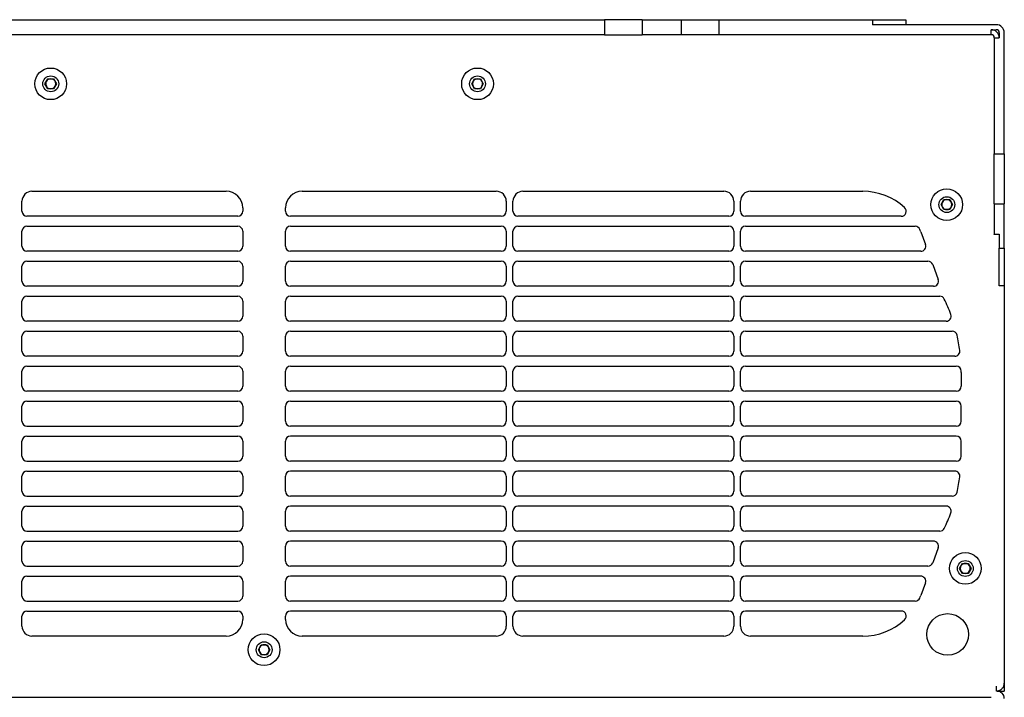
# Model space of a CAD drawing. Header units: millimetres. Extents: x 155400 to 158106, y 111257 to 114777.
# Tile 125 of 157: x 156997 to 157293, y 113880 to 114084. Entities that reach past the tile are written whole.
import ezdxf

# ---------------------------------------------------------------- set-up
doc = ezdxf.new("R2010")
doc.units = ezdxf.units.MM

msp = doc.modelspace()

# ---------------------------------------------------------------- linework, layer by layer
at = {"color": 7, "linetype": 'Continuous', "lineweight": 25}
for p, q in [((156968.45, 114083.58), (157172.7, 114083.58)), ((157172.7, 114083.58), (157172.7, 114079.08)), ((157183.98, 114083.58), (157172.7, 114083.58)), ((157183.98, 114083.58), (157183.98, 114079.08)), ((157183.98, 114083.58), (157195.7, 114083.58)), ((157195.7, 114083.58), (157195.7, 114079.08)), ((157195.7, 114083.58), (157206.98, 114083.58)), ((157206.98, 114083.58), (157206.98, 114079.08)), ((157206.98, 114083.58), (157253.07, 114083.58)), ((157253.07, 114083.58), (157253.07, 114082.08)), ((157253.07, 114083.58), (157263.07, 114083.58)), ((157290.17, 114082.08), (157253.07, 114082.08)), ((157263.07, 114083.58), (157263.07, 114082.08)), ((157172.7, 114079.08), (156968.45, 114079.08)), ((157172.7, 114079.08), (157183.98, 114079.08)), ((157195.7, 114079.08), (157183.98, 114079.08)), ((157206.98, 114079.08), (157195.7, 114079.08)), ((157288.67, 114079.08), (157206.98, 114079.08)), ((157288.67, 114079.08), (157288.67, 114080.58)), ((157288.67, 114080.58), (157290.17, 114080.58)), ((157291.07, 114079.68), (157291.07, 114078.18)), ((157292.57, 114043.3), (157292.57, 114079.68)), ((157289.57, 114078.18), (157291.07, 114078.18)), ((157289.57, 114078.18), (157289.57, 114043.3)), ((157004.84, 114064.33), (157005.71, 114065.83)), ((157005.71, 114062.83), (157004.84, 114064.33)), ((157005.71, 114065.83), (157007.44, 114065.83)), ((157007.44, 114065.83), (157008.31, 114064.33)), ((157008.31, 114064.33), (157007.44, 114062.83)), ((157132.84, 114064.33), (157133.71, 114065.83)), ((157133.71, 114062.83), (157132.84, 114064.33)), ((157133.71, 114065.83), (157135.44, 114065.83)), ((157135.44, 114065.83), (157136.31, 114064.33)), ((157136.31, 114064.33), (157135.44, 114062.83)), ((157007.44, 114062.83), (157005.71, 114062.83)), ((157135.44, 114062.83), (157133.71, 114062.83)), ((157289.57, 114043.3), (157292.57, 114043.3)), ((157289.57, 114028.27), (157289.57, 114043.3)), ((157292.57, 114043.3), (157292.57, 114028.27)), ((157000.94, 114032.08), (157059.17, 114032.08)), ((157081.98, 114032.08), (157140.21, 114032.08)), ((157148.21, 114032.08), (157208.44, 114032.08)), ((157216.44, 114032.08), (157250.15, 114032.08)), ((156997.94, 114026.08), (156997.94, 114029.08)), ((157143.21, 114029.08), (157143.21, 114026.08)), ((157145.21, 114026.08), (157145.21, 114029.08)), ((157211.44, 114029.08), (157211.44, 114026.08)), ((157213.44, 114026.08), (157213.44, 114029.08)), ((157273.59, 114028.08), (157274.46, 114029.58)), ((157274.46, 114029.58), (157276.19, 114029.58)), ((157276.19, 114029.58), (157277.06, 114028.08)), ((157064.17, 114027.08), (157064.17, 114026.08)), ((157076.98, 114026.08), (157076.98, 114027.08)), ((157274.46, 114026.58), (157273.59, 114028.08)), ((157276.19, 114026.58), (157274.46, 114026.58)), ((157277.06, 114028.08), (157276.19, 114026.58)), ((157289.57, 114028.27), (157292.57, 114028.27)), ((157289.57, 114028.27), (157289.57, 114019.2)), ((157292.57, 114014.96), (157292.57, 114028.27)), ((157062.67, 114024.58), (156999.44, 114024.58)), ((157141.71, 114024.58), (157078.48, 114024.58)), ((157209.94, 114024.58), (157146.71, 114024.58)), ((157261.66, 114024.58), (157214.94, 114024.58)), ((156997.94, 114015.58), (156997.94, 114020.08)), ((156999.44, 114021.58), (157062.67, 114021.58)), ((157064.17, 114020.08), (157064.17, 114015.58)), ((157076.98, 114015.58), (157076.98, 114020.08)), ((157078.48, 114021.58), (157141.71, 114021.58)), ((157143.21, 114020.08), (157143.21, 114015.58)), ((157145.21, 114015.58), (157145.21, 114020.08)), ((157146.71, 114021.58), (157209.94, 114021.58)), ((157211.44, 114020.08), (157211.44, 114015.58)), ((157213.44, 114015.58), (157213.44, 114020.08)), ((157214.94, 114021.58), (157265.85, 114021.58)), ((157267.52, 114019.92), (157268.91, 114016.1)), ((157289.57, 114019.2), (157291.07, 114019.2)), ((157289.57, 114019.08), (157289.57, 114019.2)), ((157291.07, 114019.08), (157289.57, 114019.08)), ((157291.07, 114019.2), (157291.07, 114014.96)), ((157062.67, 114014.08), (156999.44, 114014.08)), ((157141.71, 114014.08), (157078.48, 114014.08)), ((157209.94, 114014.08), (157146.71, 114014.08)), ((157267.5, 114014.08), (157214.94, 114014.08)), ((157291.07, 114014.96), (157292.57, 114014.96)), ((157291.07, 114003.68), (157291.07, 114014.96)), ((157292.57, 114014.96), (157292.57, 114003.68)), ((156999.44, 114011.08), (157062.67, 114011.08)), ((157078.48, 114011.08), (157141.71, 114011.08)), ((157146.71, 114011.08), (157209.94, 114011.08)), ((157214.94, 114011.08), (157269.68, 114011.08)), ((156997.94, 114005.08), (156997.94, 114009.58)), ((157064.17, 114009.58), (157064.17, 114005.08)), ((157076.98, 114005.08), (157076.98, 114009.58)), ((157143.21, 114009.58), (157143.21, 114005.08)), ((157145.21, 114005.08), (157145.21, 114009.58)), ((157211.44, 114009.58), (157211.44, 114005.08)), ((157213.44, 114005.08), (157213.44, 114009.58)), ((157271.09, 114010.1), (157272.73, 114005.6)), ((157062.67, 114003.58), (156999.44, 114003.58)), ((157141.71, 114003.58), (157078.48, 114003.58)), ((157209.94, 114003.58), (157146.71, 114003.58)), ((157271.32, 114003.58), (157214.94, 114003.58)), ((157292.57, 114003.68), (157291.07, 114003.68)), ((157292.57, 114003.68), (157292.57, 113884.48)), ((156997.94, 113994.58), (156997.94, 113999.08)), ((156999.44, 114000.58), (157062.67, 114000.58)), ((157064.17, 113999.08), (157064.17, 113994.58)), ((157076.98, 113994.58), (157076.98, 113999.08)), ((157078.48, 114000.58), (157141.71, 114000.58)), ((157143.21, 113999.08), (157143.21, 113994.58)), ((157145.21, 113994.58), (157145.21, 113999.08)), ((157146.71, 114000.58), (157209.94, 114000.58)), ((157211.44, 113999.08), (157211.44, 113994.58)), ((157213.44, 113994.58), (157213.44, 113999.08)), ((157214.94, 114000.58), (157273.21, 114000.58)), ((157062.67, 113993.08), (156999.44, 113993.08)), ((157141.71, 113993.08), (157078.48, 113993.08)), ((157209.94, 113993.08), (157146.71, 113993.08)), ((157275.14, 113993.08), (157214.94, 113993.08)), ((156997.94, 113984.08), (156997.94, 113988.58)), ((156999.44, 113990.08), (157062.67, 113990.08)), ((157064.17, 113988.58), (157064.17, 113984.08)), ((157076.98, 113984.08), (157076.98, 113988.58)), ((157078.48, 113990.08), (157141.71, 113990.08)), ((157143.21, 113988.58), (157143.21, 113984.08)), ((157145.21, 113984.08), (157145.21, 113988.58)), ((157146.71, 113990.08), (157209.94, 113990.08)), ((157211.44, 113988.58), (157211.44, 113984.08)), ((157213.44, 113984.08), (157213.44, 113988.58)), ((157214.94, 113990.08), (157276.94, 113990.08)), ((157062.67, 113982.58), (156999.44, 113982.58)), ((157141.71, 113982.58), (157078.48, 113982.58)), ((157209.94, 113982.58), (157146.71, 113982.58)), ((157277.75, 113982.58), (157214.94, 113982.58)), ((156999.44, 113979.58), (157062.67, 113979.58)), ((157078.48, 113979.58), (157141.71, 113979.58)), ((157146.71, 113979.58), (157209.94, 113979.58)), ((157214.94, 113979.58), (157278.17, 113979.58)), ((156997.94, 113973.58), (156997.94, 113978.08)), ((157064.17, 113978.08), (157064.17, 113973.58)), ((157076.98, 113973.58), (157076.98, 113978.08)), ((157143.21, 113978.08), (157143.21, 113973.58)), ((157145.21, 113973.58), (157145.21, 113978.08)), ((157211.44, 113978.08), (157211.44, 113973.58)), ((157213.44, 113973.58), (157213.44, 113978.08)), ((157279.67, 113977.7), (157279.67, 113973.58)), ((157062.67, 113972.08), (156999.44, 113972.08)), ((157141.71, 113972.08), (157078.48, 113972.08)), ((157209.94, 113972.08), (157146.71, 113972.08)), ((157278.17, 113972.08), (157214.94, 113972.08)), ((156997.94, 113963.08), (156997.94, 113967.58)), ((156999.44, 113969.08), (157062.67, 113969.08)), ((157064.17, 113967.58), (157064.17, 113963.08)), ((157076.98, 113963.08), (157076.98, 113967.58)), ((157078.48, 113969.08), (157141.71, 113969.08)), ((157143.21, 113967.58), (157143.21, 113963.08)), ((157145.21, 113963.08), (157145.21, 113967.58)), ((157146.71, 113969.08), (157209.94, 113969.08)), ((157211.44, 113967.58), (157211.44, 113963.08)), ((157213.44, 113963.08), (157213.44, 113967.58)), ((157214.94, 113969.08), (157278.17, 113969.08)), ((157279.67, 113963.08), (157279.67, 113967.58)), ((156999.44, 113961.58), (157062.67, 113961.58)), ((157141.71, 113961.58), (157078.48, 113961.58)), ((157209.94, 113961.58), (157146.71, 113961.58)), ((157278.17, 113961.58), (157214.94, 113961.58)), ((156999.44, 113958.58), (157062.67, 113958.58)), ((157141.71, 113958.58), (157078.48, 113958.58)), ((157209.94, 113958.58), (157146.71, 113958.58)), ((157278.17, 113958.58), (157214.94, 113958.58)), ((156997.94, 113952.58), (156997.94, 113957.08)), ((157064.17, 113957.08), (157064.17, 113952.58)), ((157076.98, 113952.58), (157076.98, 113957.08)), ((157143.21, 113957.08), (157143.21, 113952.58)), ((157145.21, 113952.58), (157145.21, 113957.08)), ((157211.44, 113957.08), (157211.44, 113952.58)), ((157213.44, 113952.58), (157213.44, 113957.08)), ((157279.67, 113952.96), (157279.67, 113957.08)), ((156999.44, 113951.08), (157062.67, 113951.08)), ((157141.71, 113951.08), (157078.48, 113951.08)), ((157209.94, 113951.08), (157146.71, 113951.08)), ((157278.17, 113951.08), (157214.94, 113951.08)), ((156997.94, 113942.08), (156997.94, 113946.58)), ((156999.44, 113948.08), (157062.67, 113948.08)), ((157064.17, 113946.58), (157064.17, 113942.08)), ((157076.98, 113942.08), (157076.98, 113946.58)), ((157141.71, 113948.08), (157078.48, 113948.08)), ((157143.21, 113946.58), (157143.21, 113942.08)), ((157145.21, 113942.08), (157145.21, 113946.58)), ((157209.94, 113948.08), (157146.71, 113948.08)), ((157211.44, 113946.58), (157211.44, 113942.08)), ((157213.44, 113942.08), (157213.44, 113946.58)), ((157277.75, 113948.08), (157214.94, 113948.08)), ((156999.44, 113940.58), (157062.67, 113940.58)), ((157141.71, 113940.58), (157078.48, 113940.58)), ((157209.94, 113940.58), (157146.71, 113940.58)), ((157276.94, 113940.58), (157214.94, 113940.58)), ((156999.44, 113937.58), (157062.67, 113937.58)), ((157141.71, 113937.58), (157078.48, 113937.58)), ((157209.94, 113937.58), (157146.71, 113937.58)), ((157275.14, 113937.58), (157214.94, 113937.58)), ((156997.94, 113931.58), (156997.94, 113936.08)), ((157064.17, 113936.08), (157064.17, 113931.58)), ((157076.98, 113931.58), (157076.98, 113936.08)), ((157143.21, 113936.08), (157143.21, 113931.58)), ((157145.21, 113931.58), (157145.21, 113936.08)), ((157211.44, 113936.08), (157211.44, 113931.58)), ((157213.44, 113931.58), (157213.44, 113936.08)), ((156999.44, 113930.08), (157062.67, 113930.08)), ((157141.71, 113930.08), (157078.48, 113930.08)), ((157209.94, 113930.08), (157146.71, 113930.08)), ((157273.21, 113930.08), (157214.94, 113930.08)), ((156997.94, 113921.08), (156997.94, 113925.58)), ((156999.44, 113927.08), (157062.67, 113927.08)), ((157064.17, 113925.58), (157064.17, 113921.08)), ((157076.98, 113921.08), (157076.98, 113925.58)), ((157141.71, 113927.08), (157078.48, 113927.08)), ((157143.21, 113925.58), (157143.21, 113921.08)), ((157145.21, 113921.08), (157145.21, 113925.58)), ((157209.94, 113927.08), (157146.71, 113927.08)), ((157211.44, 113925.58), (157211.44, 113921.08)), ((157213.44, 113921.08), (157213.44, 113925.58)), ((157271.32, 113927.08), (157214.94, 113927.08)), ((157272.73, 113925.07), (157271.09, 113920.57)), ((156999.44, 113919.58), (157062.67, 113919.58)), ((157141.71, 113919.58), (157078.48, 113919.58)), ((157209.94, 113919.58), (157146.71, 113919.58)), ((157269.68, 113919.58), (157214.94, 113919.58)), ((157279.14, 113918.88), (157280.01, 113920.38)), ((157280.01, 113920.38), (157281.74, 113920.38)), ((157281.74, 113920.38), (157282.61, 113918.88)), ((156999.44, 113916.58), (157062.67, 113916.58)), ((157141.71, 113916.58), (157078.48, 113916.58)), ((157209.94, 113916.58), (157146.71, 113916.58)), ((157267.5, 113916.58), (157214.94, 113916.58)), ((157280.01, 113917.38), (157279.14, 113918.88)), ((157281.74, 113917.38), (157280.01, 113917.38)), ((157282.61, 113918.88), (157281.74, 113917.38)), ((156997.94, 113910.58), (156997.94, 113915.08)), ((157064.17, 113915.08), (157064.17, 113910.58)), ((157076.98, 113910.58), (157076.98, 113915.08)), ((157143.21, 113915.08), (157143.21, 113910.58)), ((157145.21, 113910.58), (157145.21, 113915.08)), ((157211.44, 113915.08), (157211.44, 113910.58)), ((157213.44, 113910.58), (157213.44, 113915.08)), ((157268.91, 113914.57), (157267.52, 113910.74)), ((156999.44, 113909.08), (157062.67, 113909.08)), ((157141.71, 113909.08), (157078.48, 113909.08)), ((157209.94, 113909.08), (157146.71, 113909.08)), ((157265.85, 113909.08), (157214.94, 113909.08)), ((156997.94, 113901.58), (156997.94, 113904.58)), ((156999.44, 113906.08), (157062.67, 113906.08)), ((157064.17, 113904.58), (157064.17, 113903.58)), ((157076.98, 113903.58), (157076.98, 113904.58)), ((157141.71, 113906.08), (157078.48, 113906.08)), ((157143.21, 113904.58), (157143.21, 113901.58)), ((157145.21, 113901.58), (157145.21, 113904.58)), ((157209.94, 113906.08), (157146.71, 113906.08)), ((157211.44, 113904.58), (157211.44, 113901.58)), ((157213.44, 113901.58), (157213.44, 113904.58)), ((157261.66, 113906.08), (157214.94, 113906.08)), ((157059.17, 113898.58), (157000.94, 113898.58)), ((157140.21, 113898.58), (157081.98, 113898.58)), ((157208.44, 113898.58), (157148.21, 113898.58)), ((157250.15, 113898.58), (157216.44, 113898.58)), ((157068.84, 113894.48), (157069.71, 113895.98)), ((157069.71, 113895.98), (157071.44, 113895.98)), ((157071.44, 113895.98), (157072.31, 113894.48)), ((157069.71, 113892.98), (157068.84, 113894.48)), ((157071.44, 113892.98), (157069.71, 113892.98)), ((157072.31, 113894.48), (157071.44, 113892.98)), ((157292.57, 113884.48), (157292.57, 113882.08)), ((157290.17, 113883.58), (157290.17, 113882.08)), ((157290.32, 113882.08), (157292.57, 113882.08)), ((157291.57, 113881.7), (157291.57, 113882.08)), ((157288.63, 113880.2), (156852.52, 113880.2))]:
    msp.add_line(p, q, dxfattribs=at)
for centre, radius in [((157006.57, 114064.33), 4.75), ((157134.57, 114064.33), 4.75), ((157006.57, 114064.33), 2.38), ((157134.57, 114064.33), 2.38), ((157275.32, 114028.08), 4.75), ((157275.32, 114028.08), 2.38), ((157280.88, 113918.88), 4.75), ((157280.88, 113918.88), 2.38), ((157275.57, 113899.08), 6.25), ((157070.57, 113894.48), 4.75), ((157070.57, 113894.48), 2.38)]:
    msp.add_circle(centre, radius, dxfattribs=at)
for centre, radius, start, end in [((157290.17, 114079.68), 2.4, 0, 90), ((157288.67, 114078.18), 2.4, 0, 90), ((157288.67, 114078.18), 0.9, 0, 90), ((157290.17, 114079.68), 0.9, 0, 90), ((157006.57, 114064.33), 1.5, 150, 210), ((157006.57, 114064.33), 1.5, 90, 150), ((157006.57, 114064.33), 1.5, 30, 90), ((157006.57, 114064.33), 1.5, 330, 30), ((157134.57, 114064.33), 1.5, 150, 210), ((157134.57, 114064.33), 1.5, 90, 150), ((157134.57, 114064.33), 1.5, 30, 90), ((157134.57, 114064.33), 1.5, 330, 30), ((157006.57, 114064.33), 1.5, 210, 270), ((157006.57, 114064.33), 1.5, 270, 330), ((157134.57, 114064.33), 1.5, 210, 270), ((157134.57, 114064.33), 1.5, 270, 330), ((157000.94, 114029.08), 3, 90, 180), ((157059.17, 114027.08), 5, 0, 90), ((157081.98, 114027.08), 5, 90, 180), ((157140.21, 114029.08), 3, 0, 90), ((157148.21, 114029.08), 3, 90, 180), ((157208.44, 114029.08), 3, 0, 90), ((157216.44, 114029.08), 3, 90, 180), ((157250.15, 114013.6), 18.48, 47.306, 90), ((157275.32, 114028.08), 1.5, 150, 210), ((157275.32, 114028.08), 1.5, 90, 150), ((157275.32, 114028.08), 1.5, 30, 90), ((157275.32, 114028.08), 1.5, 330, 30), ((156999.44, 114026.08), 1.5, 180, 270), ((157062.67, 114026.08), 1.5, 270, 0), ((157078.48, 114026.08), 1.5, 180, 270), ((157141.71, 114026.08), 1.5, 270, 0), ((157146.71, 114026.08), 1.5, 180, 270), ((157209.94, 114026.08), 1.5, 270, 0), ((157214.94, 114026.08), 1.5, 180, 270), ((157261.66, 114026.08), 1.5, 270, 47.306), ((157275.32, 114028.08), 1.5, 210, 270), ((157275.32, 114028.08), 1.5, 270, 330), ((156999.44, 114020.08), 1.5, 90, 180), ((157062.67, 114020.08), 1.5, 0, 90), ((157078.48, 114020.08), 1.5, 90, 180), ((157141.71, 114020.08), 1.5, 0, 90), ((157146.71, 114020.08), 1.5, 90, 180), ((157209.94, 114020.08), 1.5, 0, 90), ((157214.94, 114020.08), 1.5, 90, 180), ((157265.85, 114020.08), 1.5, 22.4348, 90), ((157250.15, 114013.6), 18.48, 20, 22.4348), ((156999.44, 114015.58), 1.5, 180, 270), ((157062.67, 114015.58), 1.5, 270, 0), ((157078.48, 114015.58), 1.5, 180, 270), ((157141.71, 114015.58), 1.5, 270, 0), ((157146.71, 114015.58), 1.5, 180, 270), ((157209.94, 114015.58), 1.5, 270, 0), ((157214.94, 114015.58), 1.5, 180, 270), ((157267.5, 114015.58), 1.5, 270, 20), ((156999.44, 114009.58), 1.5, 90, 180), ((157062.67, 114009.58), 1.5, 0, 90), ((157078.48, 114009.58), 1.5, 90, 180), ((157141.71, 114009.58), 1.5, 0, 90), ((157146.71, 114009.58), 1.5, 90, 180), ((157209.94, 114009.58), 1.5, 0, 90), ((157214.94, 114009.58), 1.5, 90, 180), ((157269.68, 114009.58), 1.5, 20, 90), ((156999.44, 114005.08), 1.5, 180, 270), ((157062.67, 114005.08), 1.5, 270, 0), ((157078.48, 114005.08), 1.5, 180, 270), ((157141.71, 114005.08), 1.5, 270, 0), ((157146.71, 114005.08), 1.5, 180, 270), ((157209.94, 114005.08), 1.5, 270, 0), ((157214.94, 114005.08), 1.5, 180, 270), ((157271.32, 114005.08), 1.5, 270, 20), ((156999.44, 113999.08), 1.5, 90, 180), ((157062.67, 113999.08), 1.5, 0, 90), ((157078.48, 113999.08), 1.5, 90, 180), ((157141.71, 113999.08), 1.5, 0, 90), ((157146.71, 113999.08), 1.5, 90, 180), ((157209.94, 113999.08), 1.5, 0, 90), ((157214.94, 113999.08), 1.5, 90, 180), ((157273.21, 113999.08), 1.5, 26.1546, 90), ((157229.67, 113977.7), 50, 20.3657, 26.1546), ((156999.44, 113994.58), 1.5, 180, 270), ((157062.67, 113994.58), 1.5, 270, 0), ((157078.48, 113994.58), 1.5, 180, 270), ((157141.71, 113994.58), 1.5, 270, 0), ((157146.71, 113994.58), 1.5, 180, 270), ((157209.94, 113994.58), 1.5, 270, 0), ((157214.94, 113994.58), 1.5, 180, 270), ((157275.14, 113994.58), 1.5, 270, 20.3657), ((156999.44, 113988.58), 1.5, 90, 180), ((157062.67, 113988.58), 1.5, 0, 90), ((157078.48, 113988.58), 1.5, 90, 180), ((157141.71, 113988.58), 1.5, 0, 90), ((157146.71, 113988.58), 1.5, 90, 180), ((157209.94, 113988.58), 1.5, 0, 90), ((157214.94, 113988.58), 1.5, 90, 180), ((157276.94, 113988.58), 1.5, 12.9617, 90), ((157229.67, 113977.7), 50, 7.5572, 12.9617), ((157277.75, 113984.08), 1.5, 270, 7.5572), ((156999.44, 113984.08), 1.5, 180, 270), ((157062.67, 113984.08), 1.5, 270, 0), ((157078.48, 113984.08), 1.5, 180, 270), ((157141.71, 113984.08), 1.5, 270, 0), ((157146.71, 113984.08), 1.5, 180, 270), ((157209.94, 113984.08), 1.5, 270, 0), ((157214.94, 113984.08), 1.5, 180, 270), ((156999.44, 113978.08), 1.5, 90, 180), ((157062.67, 113978.08), 1.5, 0, 90), ((157078.48, 113978.08), 1.5, 90, 180), ((157141.71, 113978.08), 1.5, 0, 90), ((157146.71, 113978.08), 1.5, 90, 180), ((157209.94, 113978.08), 1.5, 0, 90), ((157214.94, 113978.08), 1.5, 90, 180), ((157278.17, 113978.08), 1.5, 0.4472, 90), ((157229.67, 113977.7), 50, 0, 0.4472), ((156999.44, 113973.58), 1.5, 180, 270), ((157062.67, 113973.58), 1.5, 270, 0), ((157078.48, 113973.58), 1.5, 180, 270), ((157141.71, 113973.58), 1.5, 270, 0), ((157146.71, 113973.58), 1.5, 180, 270), ((157209.94, 113973.58), 1.5, 270, 0), ((157214.94, 113973.58), 1.5, 180, 270), ((157278.17, 113973.58), 1.5, 270, 0), ((156999.44, 113967.58), 1.5, 90, 180), ((157062.67, 113967.58), 1.5, 0, 90), ((157078.48, 113967.58), 1.5, 90, 180), ((157141.71, 113967.58), 1.5, 0, 90), ((157146.71, 113967.58), 1.5, 90, 180), ((157209.94, 113967.58), 1.5, 0, 90), ((157214.94, 113967.58), 1.5, 90, 180), ((157278.17, 113967.58), 1.5, 0, 90), ((156999.44, 113963.08), 1.5, 180, 270), ((157062.67, 113963.08), 1.5, 270, 0), ((157078.48, 113963.08), 1.5, 180, 270), ((157141.71, 113963.08), 1.5, 270, 0), ((157146.71, 113963.08), 1.5, 180, 270), ((157209.94, 113963.08), 1.5, 270, 0), ((157214.94, 113963.08), 1.5, 180, 270), ((157278.17, 113963.08), 1.5, 270, 0), ((156999.44, 113957.08), 1.5, 90, 180), ((157062.67, 113957.08), 1.5, 0, 90), ((157078.48, 113957.08), 1.5, 90, 180), ((157141.71, 113957.08), 1.5, 0, 90), ((157146.71, 113957.08), 1.5, 90, 180), ((157209.94, 113957.08), 1.5, 0, 90), ((157214.94, 113957.08), 1.5, 90, 180), ((157278.17, 113957.08), 1.5, 0, 90), ((156999.44, 113952.58), 1.5, 180, 270), ((157062.67, 113952.58), 1.5, 270, 0), ((157078.48, 113952.58), 1.5, 180, 270), ((157141.71, 113952.58), 1.5, 270, 0), ((157146.71, 113952.58), 1.5, 180, 270), ((157209.94, 113952.58), 1.5, 270, 0), ((157214.94, 113952.58), 1.5, 180, 270), ((157278.17, 113952.58), 1.5, 270, 359.5528), ((157229.67, 113952.96), 50, 359.5528, 0), ((156999.44, 113946.58), 1.5, 90, 180), ((157062.67, 113946.58), 1.5, 0, 90), ((157078.48, 113946.58), 1.5, 90, 180), ((157141.71, 113946.58), 1.5, 0, 90), ((157146.71, 113946.58), 1.5, 90, 180), ((157209.94, 113946.58), 1.5, 0, 90), ((157214.94, 113946.58), 1.5, 90, 180), ((157277.75, 113946.58), 1.5, 352.4428, 90), ((157229.67, 113952.96), 50, 347.0383, 352.4428), ((156999.44, 113942.08), 1.5, 180, 270), ((157062.67, 113942.08), 1.5, 270, 0), ((157078.48, 113942.08), 1.5, 180, 270), ((157141.71, 113942.08), 1.5, 270, 0), ((157146.71, 113942.08), 1.5, 180, 270), ((157209.94, 113942.08), 1.5, 270, 0), ((157214.94, 113942.08), 1.5, 180, 270), ((157276.94, 113942.08), 1.5, 270, 347.0383), ((156999.44, 113936.08), 1.5, 90, 180), ((157062.67, 113936.08), 1.5, 0, 90), ((157078.48, 113936.08), 1.5, 90, 180), ((157141.71, 113936.08), 1.5, 0, 90), ((157146.71, 113936.08), 1.5, 90, 180), ((157209.94, 113936.08), 1.5, 0, 90), ((157214.94, 113936.08), 1.5, 90, 180), ((157275.14, 113936.08), 1.5, 339.6343, 90), ((157229.67, 113952.96), 50, 333.8454, 339.6343), ((156999.44, 113931.58), 1.5, 180, 270), ((157062.67, 113931.58), 1.5, 270, 0), ((157078.48, 113931.58), 1.5, 180, 270), ((157141.71, 113931.58), 1.5, 270, 0), ((157146.71, 113931.58), 1.5, 180, 270), ((157209.94, 113931.58), 1.5, 270, 0), ((157214.94, 113931.58), 1.5, 180, 270), ((157273.21, 113931.58), 1.5, 270, 333.8454), ((156999.44, 113925.58), 1.5, 90, 180), ((157062.67, 113925.58), 1.5, 0, 90), ((157078.48, 113925.58), 1.5, 90, 180), ((157141.71, 113925.58), 1.5, 0, 90), ((157146.71, 113925.58), 1.5, 90, 180), ((157209.94, 113925.58), 1.5, 0, 90), ((157214.94, 113925.58), 1.5, 90, 180), ((157271.32, 113925.58), 1.5, 340, 90), ((156999.44, 113921.08), 1.5, 180, 270), ((157062.67, 113921.08), 1.5, 270, 0), ((157078.48, 113921.08), 1.5, 180, 270), ((157141.71, 113921.08), 1.5, 270, 0), ((157146.71, 113921.08), 1.5, 180, 270), ((157209.94, 113921.08), 1.5, 270, 0), ((157214.94, 113921.08), 1.5, 180, 270), ((157269.68, 113921.08), 1.5, 270, 340), ((157280.88, 113918.88), 1.5, 150, 210), ((157280.88, 113918.88), 1.5, 90, 150), ((157280.88, 113918.88), 1.5, 30, 90), ((157280.88, 113918.88), 1.5, 330, 30), ((156999.44, 113915.08), 1.5, 90, 180), ((157062.67, 113915.08), 1.5, 0, 90), ((157078.48, 113915.08), 1.5, 90, 180), ((157141.71, 113915.08), 1.5, 0, 90), ((157146.71, 113915.08), 1.5, 90, 180), ((157209.94, 113915.08), 1.5, 0, 90), ((157214.94, 113915.08), 1.5, 90, 180), ((157267.5, 113915.08), 1.5, 340, 90), ((157280.88, 113918.88), 1.5, 210, 270), ((157280.88, 113918.88), 1.5, 270, 330), ((156999.44, 113910.58), 1.5, 180, 270), ((157062.67, 113910.58), 1.5, 270, 0), ((157078.48, 113910.58), 1.5, 180, 270), ((157141.71, 113910.58), 1.5, 270, 0), ((157146.71, 113910.58), 1.5, 180, 270), ((157209.94, 113910.58), 1.5, 270, 0), ((157214.94, 113910.58), 1.5, 180, 270), ((157250.15, 113917.06), 18.48, 337.5652, 340), ((157265.85, 113910.58), 1.5, 270, 337.5652), ((156999.44, 113904.58), 1.5, 90, 180), ((157062.67, 113904.58), 1.5, 0, 90), ((157078.48, 113904.58), 1.5, 90, 180), ((157141.71, 113904.58), 1.5, 0, 90), ((157146.71, 113904.58), 1.5, 90, 180), ((157209.94, 113904.58), 1.5, 0, 90), ((157214.94, 113904.58), 1.5, 90, 180), ((157261.66, 113904.58), 1.5, 312.694, 90), ((157000.94, 113901.58), 3, 180, 270), ((157059.17, 113903.58), 5, 270, 0), ((157081.98, 113903.58), 5, 180, 270), ((157140.21, 113901.58), 3, 270, 0), ((157148.21, 113901.58), 3, 180, 270), ((157208.44, 113901.58), 3, 270, 0), ((157216.44, 113901.58), 3, 180, 270), ((157250.15, 113917.06), 18.48, 270, 312.694), ((157070.57, 113894.48), 1.5, 90, 150), ((157070.57, 113894.48), 1.5, 30, 90), ((157070.57, 113894.48), 1.5, 150, 210), ((157070.57, 113894.48), 1.5, 210, 270), ((157070.57, 113894.48), 1.5, 270, 330), ((157070.57, 113894.48), 1.5, 330, 30), ((157290.32, 113879.83), 2.25, 0, 90)]:
    msp.add_arc(centre, radius, start, end, dxfattribs=at)
msp.add_open_spline([(157290.32, 113882.09), (157290.37, 113882.09), (157290.47, 113882.1), (157290.62, 113882.12), (157290.77, 113882.16), (157290.92, 113882.2), (157291.06, 113882.25), (157291.29, 113882.35), (157291.59, 113882.53), (157291.93, 113882.83), (157292.21, 113883.19), (157292.4, 113883.55), (157292.5, 113883.88), (157292.56, 113884.18), (157292.57, 113884.38), (157292.57, 113884.48)], degree=3, knots=[0, 0, 0, 0, 0.041952, 0.083581, 0.125053, 0.166535, 0.208194, 0.250194, 0.375038, 0.50006, 0.624904, 0.749926, 0.833467, 0.91638, 1, 1, 1, 1], dxfattribs=at)

doc.saveas('drawing.dxf')
